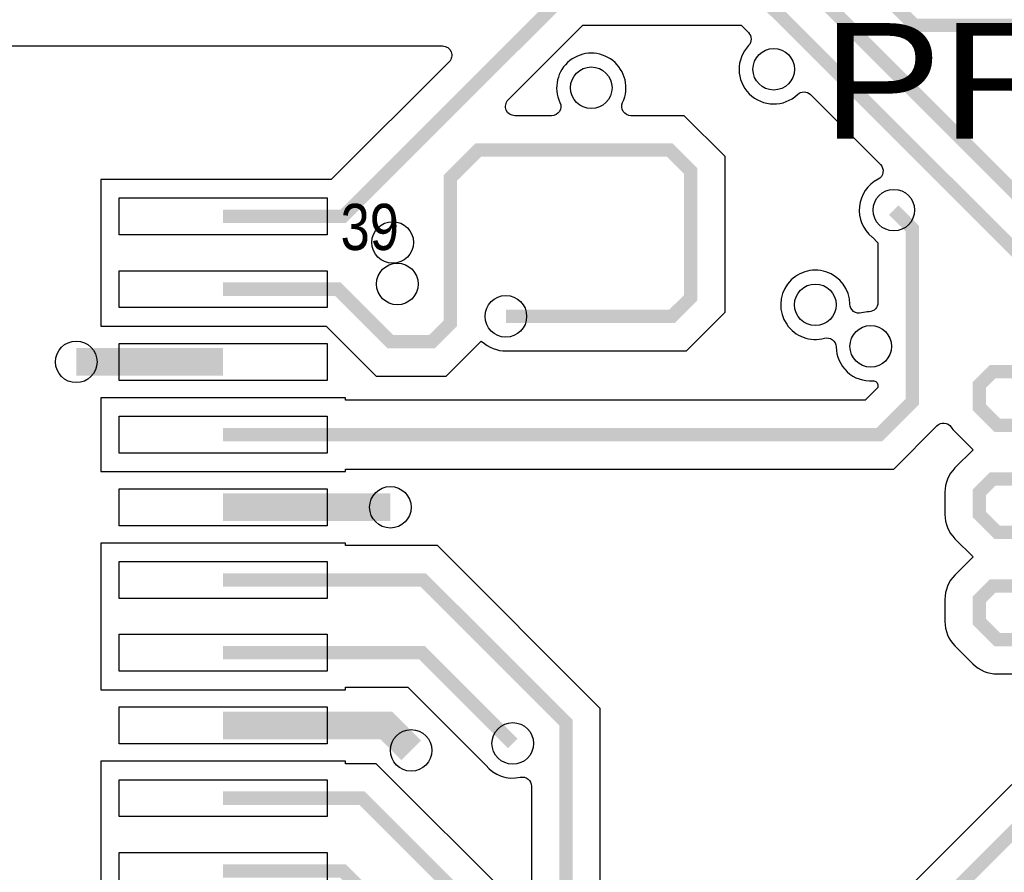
# Model space of a CAD drawing. Extents: x -394 to 5394, y -1015 to 7151.
# Tile 44 of 80: x 424 to 851, y 4930 to 5299. Entities that reach past the tile are written whole.
import ezdxf

# ---------------------------------------------------------------- set-up
doc = ezdxf.new("R2010")
doc.units = 0
for name, color, linetype in [('BG_SILKSCREEN_TOP', 3, 'CONTINUOUS'), ('ET_TOP', 132, 'CONTINUOUS'), ('PG_SILKSCREEN_TOP', 7, 'CONTINUOUS'), ('PIN_TOP', 132, 'CONTINUOUS'), ('VC_TOP', 132, 'CONTINUOUS')]:
    doc.layers.add(name, color=color, linetype=linetype)

msp = doc.modelspace()

# ---------------------------------------------------------------- linework, layer by layer
at = {"layer": 'ET_TOP'}
for points, const_width in [([(741, 4797), (829, 4797), (925, 4893), (925, 5273), (901, 5297), (812, 5297), (674.27, 5434.73), (512.59, 5434.73)], 5.8), ([(677, 4789), (716, 4828), (805, 4828), (897, 4920), (897, 5183), (676.76, 5403.24), (512.59, 5403.24)], 5.8), ([(869, 5186), (743, 5312), (662.23, 5312), (564.49, 5214.26), (512.59, 5214.26)], 5.8), ([(512.59, 5182.77), (562.23, 5182.77), (585, 5160), (603, 5160), (611, 5168), (611, 5231), (623, 5243), (706, 5243), (715, 5234), (715, 5179), (707, 5171), (635, 5171)], 5.8), ([(803, 5217), (811, 5209), (811, 5134), (796.77, 5119.77), (512.59, 5119.77)], 5.8), ([(512.59, 5151.27), (449, 5151.27)], 12), ([(862.2049, 5123.7886), (847.7951, 5123.7886), (840, 5131.5837), (840, 5141.1886), (845.8, 5146.9886), (862.2049, 5146.9886)], 5.8), ([(862.2049, 5077.3886), (847.7951, 5077.3886), (840, 5085.1837), (840, 5094.7886), (845.8, 5100.5886), (862.2049, 5100.5886)], 5.8), ([(585, 5088.28), (512.59, 5088.28)], 12), ([(661, 4901), (661, 4995), (599.22, 5056.78), (512.59, 5056.78)], 5.8), ([(862.2049, 5030.9886), (847.7951, 5030.9886), (840, 5038.7837), (840, 5048.3886), (845.8, 5054.1886), (862.2049, 5054.1886)], 5.8), ([(638, 4986), (598.71, 5025.29), (512.59, 5025.29)], 5.8), ([(594, 4983), (583.21, 4993.79), (512.59, 4993.79)], 12), ([(256, 4349), (291.2, 4384.2), (512.8, 4384.2), (532, 4365), (627.9999, 4365), (666, 4403.0001), (666, 4609), (641, 4634), (641, 4894), (572.71, 4962.29), (512.59, 4962.29)], 5.8), ([(821, 4914), (869, 4962)], 5.8), ([(374.9974, 3772.0026), (238.1, 3908.9), (238.1, 4356.4145), (279.6855, 4398), (526, 4398), (543, 4381), (622.5161, 4381), (651.8, 4410.2839), (651.8, 4603.2), (627, 4628), (627, 4868.29), (564.49, 4930.8), (512.59, 4930.8)], 5.8)]:
    msp.add_lwpolyline(points, dxfattribs=dict(at, const_width=const_width))
for points in [[(290.8281, 5288.0998), (607.6009, 5288.0998, -0.668175), (610.4293, 5281.2714), (559.4181, 5230.2602), (459.5898, 5230.2602), (459.5898, 5166.7698), (557.1581, 5166.7698), (578.8281, 5145.0998), (609.1719, 5145.0998), (624.3556, 5160.2836), (625.7504, 5159.1911, 0.195686), (636.6246, 5156.088), (636.7326, 5156.0998), (713.1719, 5156.0998), (729.9002, 5172.8281), (729.9002, 5240.1719), (712.1719, 5257.9002), (689.1872, 5257.9002, -0.54994), (685.5689, 5263.6054, 1.576753), (658.4311, 5263.6054, -0.54994), (654.8128, 5257.9002), (638.8591, 5257.9002, -0.668175), (636.0307, 5264.7286), (668.4019, 5297.0998), (736.8281, 5297.0998), (740.0337, 5293.8942, -0.406293), (740.1094, 5288.3151, 0.973229), (761.3151, 5267.1094, -0.406293), (766.8942, 5267.0337), (797.1811, 5236.7468, -0.509123), (796.1732, 5230.3567, 0.543777), (793.6044, 5205.3069), (793.6891, 5205.2388), (796.0998, 5202.8281), (796.0998, 5176.9789, -0.400402), (792.2893, 5172.9834, 0.054815), (789.0505, 5172.4709, -0.489202), (783.9979, 5176.2604, 2.915411), (772.9495, 5161.5291, -0.489202), (778.0021, 5157.7396, 0.428159), (793.9704, 5143.0312, -0.433308), (796.0998, 5141.0354), (796.0998, 5140.1719), (790.5981, 5134.6702), (565.5902, 5134.6702), (565.5902, 5135.7702), (459.5898, 5135.7702), (459.5898, 5103.7698), (565.5902, 5103.7698), (565.5902, 5104.8698), (802.9419, 5104.8698), (821.6705, 5123.5985, -0.466844), (827.7796, 5123.0586, 0.044098), (829.464, 5121.0477), (837.3255, 5113.1862), (829.464, 5105.3246, 0.198912), (825.0998, 5094.7886), (825.0998, 5085.1837, 0.198912), (829.464, 5074.6477), (837.3255, 5066.7862), (829.464, 5058.9246, 0.198912), (825.0998, 5048.3886), (825.0998, 5038.7837, 0.198912), (829.464, 5028.2477), (837.2591, 5020.4526, 0.198912), (847.7951, 5016.0884), (854.0998, 5016.0884)], [(675.9002, 4902.7326), (675.9002, 5001.1719), (605.3919, 5071.6802), (565.5902, 5071.6802), (565.5902, 5072.7802), (459.5898, 5072.7802), (459.5898, 5009.2898), (565.5902, 5009.2898), (565.5902, 5010.3898), (592.5381, 5010.3898), (626.2388, 4976.6891), (626.3069, 4976.6044, 0.285229), (641.2367, 4971.3532, -0.479448), (646.0998, 4967.4474), (646.0998, 4919.6291, -0.668175)]]:
    msp.add_lwpolyline(points, format="xyb", dxfattribs=at)
for points in [[(639.2714, 4916.8007), (578.8819, 4977.1902), (565.5902, 4977.1902), (565.5902, 4978.2902), (459.5898, 4978.2902), (459.5898, 4851.8098)], [(854.0998, 4968.1719), (811.6891, 4925.7612)]]:
    msp.add_lwpolyline(points, dxfattribs=at)
at = {"layer": 'PIN_TOP'}
for points in [[(557.59, 5206.26), (467.59, 5206.26), (467.59, 5222.26), (557.59, 5222.26)], [(557.59, 5174.77), (467.59, 5174.77), (467.59, 5190.77), (557.59, 5190.77)], [(557.59, 5143.27), (467.59, 5143.27), (467.59, 5159.27), (557.59, 5159.27)], [(557.59, 5111.77), (467.59, 5111.77), (467.59, 5127.77), (557.59, 5127.77)], [(557.59, 5080.28), (467.59, 5080.28), (467.59, 5096.28), (557.59, 5096.28)], [(557.59, 5048.78), (467.59, 5048.78), (467.59, 5064.78), (557.59, 5064.78)], [(557.59, 5017.29), (467.59, 5017.29), (467.59, 5033.29), (557.59, 5033.29)], [(557.59, 4985.79), (467.59, 4985.79), (467.59, 5001.79), (557.59, 5001.79)], [(557.59, 4954.29), (467.59, 4954.29), (467.59, 4970.29), (557.59, 4970.29)], [(557.59, 4922.8), (467.59, 4922.8), (467.59, 4938.8), (557.59, 4938.8)]]:
    msp.add_lwpolyline(points, close=True, dxfattribs=at)
at = {"layer": 'VC_TOP'}
for centre in [(751, 5278), (672, 5270), (803, 5217), (586, 5203), (588, 5185), (769, 5176), (635, 5171), (793, 5158), (449, 5151.27), (585, 5088.28), (638, 4986), (594, 4983)]:
    msp.add_circle(centre, 9, dxfattribs=at)

# ---------------------------------------------------------------- texts
at = {"layer": 'BG_SILKSCREEN_TOP', "width": 1.16}
msp.add_text('PROC190A', height=50, dxfattribs=at).set_placement((771.975, 5248))
at = {"layer": 'PG_SILKSCREEN_TOP', "width": 0.85}
msp.add_text('39', height=20, dxfattribs=at).set_placement((563.45, 5199.72))

doc.saveas('drawing.dxf')
